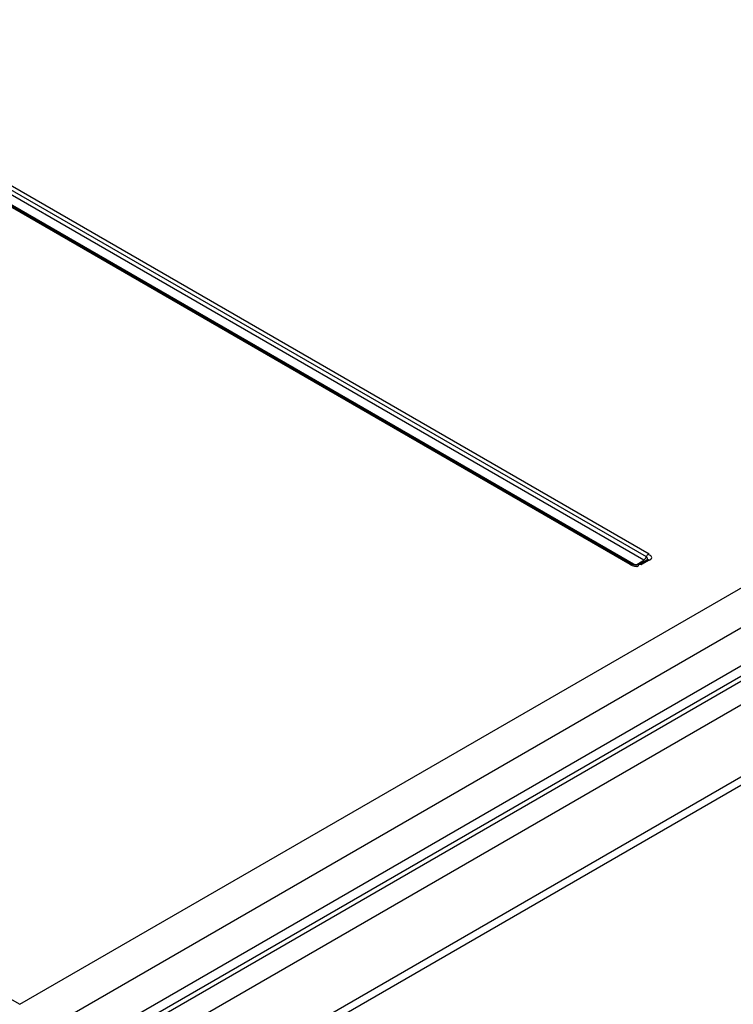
# Model space of a CAD drawing. Header units: inches. Extents: x 0 to 166, y 0 to 117.
# Tile 54 of 80: x 147.78 to 149.48, y 27.44 to 29.79. Entities that reach past the tile are written whole.
import ezdxf

# ---------------------------------------------------------------- set-up
doc = ezdxf.new("R2010")
doc.units = ezdxf.units.IN
doc.header["$LTSCALE"] = 9.105315
doc.header["$MEASUREMENT"] = 0
doc.layers.get('0').update_dxf_attribs({"linetype": 'CONTINUOUS'})

msp = doc.modelspace()

# ---------------------------------------------------------------- linework, layer by layer
at = {"color": 7, "linetype": 'CONTINUOUS'}
for p, q in [((149.2688, 28.5104), (141.9359, 32.744)), ((141.9423, 32.7517), (149.2752, 28.5181)), ((149.23, 28.492), (141.8971, 32.7256)), ((149.2354, 28.4926), (141.9025, 32.7261)), ((141.9099, 32.725), (149.2436, 28.491)), ((149.2631, 28.5023), (141.9295, 32.7363)), ((147.7763, 27.4448), (150.893, 29.2442)), ((146.6703, 26.5842), (151.1263, 29.1568)), ((146.6726, 26.6225), (151.0819, 29.1682)), ((150.936, 29.1735), (147.8152, 27.3717)), ((151.093, 29.1491), (146.6837, 26.6034)), ((151.1514, 29.1145), (146.6953, 26.5418)), ((146.6838, 26.3644), (151.1729, 28.9562)), ((146.6858, 26.3459), (151.1391, 28.917)), ((145.8311, 28.5678), (147.7763, 27.4448)), ((149.2436, 28.491), (149.2631, 28.5023)), ((149.2698, 28.503), (149.2517, 28.4926)), ((149.2752, 28.5025), (149.2571, 28.492)), ((149.2701, 28.5043), (149.27, 28.5042)), ((149.2764, 28.5143), (149.2745, 28.5145)), ((149.2497, 28.492), (149.2452, 28.4916)), ((149.2517, 28.4926), (149.2497, 28.492)), ((149.2498, 28.4903), (149.2505, 28.4913)), ((149.2505, 28.4913), (149.2509, 28.4925))]:
    msp.add_line(p, q, dxfattribs=at)
for points in [[(149.2685, 28.5096), (149.2692, 28.5113), (149.2697, 28.5123), (149.2703, 28.5132), (149.271, 28.5142), (149.2718, 28.5152), (149.2726, 28.5161), (149.2735, 28.5169), (149.2743, 28.5176), (149.2752, 28.5181)], [(149.2624, 28.5027), (149.2629, 28.503), (149.2635, 28.5034), (149.2641, 28.5039), (149.2647, 28.5044), (149.2653, 28.505), (149.2659, 28.5057), (149.2665, 28.5064), (149.2671, 28.5072), (149.2676, 28.5081), (149.2681, 28.5089), (149.2685, 28.5096)], [(149.2683, 28.5105), (149.2693, 28.5098), (149.2701, 28.509), (149.2707, 28.5081), (149.271, 28.5072), (149.271, 28.5063), (149.2707, 28.5053), (149.2702, 28.5044), (149.2701, 28.5043)], [(149.2706, 28.5036), (149.2706, 28.5036), (149.2706, 28.5035), (149.2705, 28.5035), (149.2704, 28.5034), (149.2703, 28.5033), (149.2702, 28.5032), (149.27, 28.5031), (149.2698, 28.503)], [(149.2752, 28.5025), (149.2743, 28.5029), (149.2735, 28.5033), (149.2726, 28.5035), (149.2718, 28.5035), (149.271, 28.5035), (149.2703, 28.5033), (149.2698, 28.503)], [(149.23, 28.492), (149.2309, 28.4925), (149.2318, 28.4928), (149.2326, 28.493), (149.2335, 28.4931), (149.2342, 28.493), (149.2349, 28.4928), (149.2354, 28.4926)], [(149.2517, 28.4926), (149.2522, 28.4928), (149.2529, 28.493), (149.2537, 28.4931)], [(149.2537, 28.4931), (149.2545, 28.493), (149.2554, 28.4928), (149.2562, 28.4925), (149.2571, 28.492)]]:
    msp.add_lwpolyline(points, dxfattribs=at)
for points, knots in [([(149.2752, 28.5025), (149.2779, 28.504), (149.285, 28.508), (149.2789, 28.5139), (149.2764, 28.5143)], [0, 0, 0, 0, 0.550713, 1, 1, 1, 1]), ([(149.2388, 28.4918), (149.2382, 28.4918), (149.237, 28.492), (149.2358, 28.4923), (149.2354, 28.4926)], [0, 0, 0, 0, 0.590727, 1, 1, 1, 1]), ([(149.2452, 28.4916), (149.2441, 28.4915), (149.242, 28.4915), (149.2399, 28.4917), (149.2388, 28.4918)], [0, 0, 0, 0, 0.516751, 1, 1, 1, 1])]:
    msp.add_open_spline(points, degree=3, knots=knots, dxfattribs=at)
msp.add_open_spline([(149.23, 28.492), (149.2358, 28.4887), (149.2456, 28.4852), (149.2498, 28.4903)], degree=3, dxfattribs=at)

doc.saveas('drawing.dxf')
